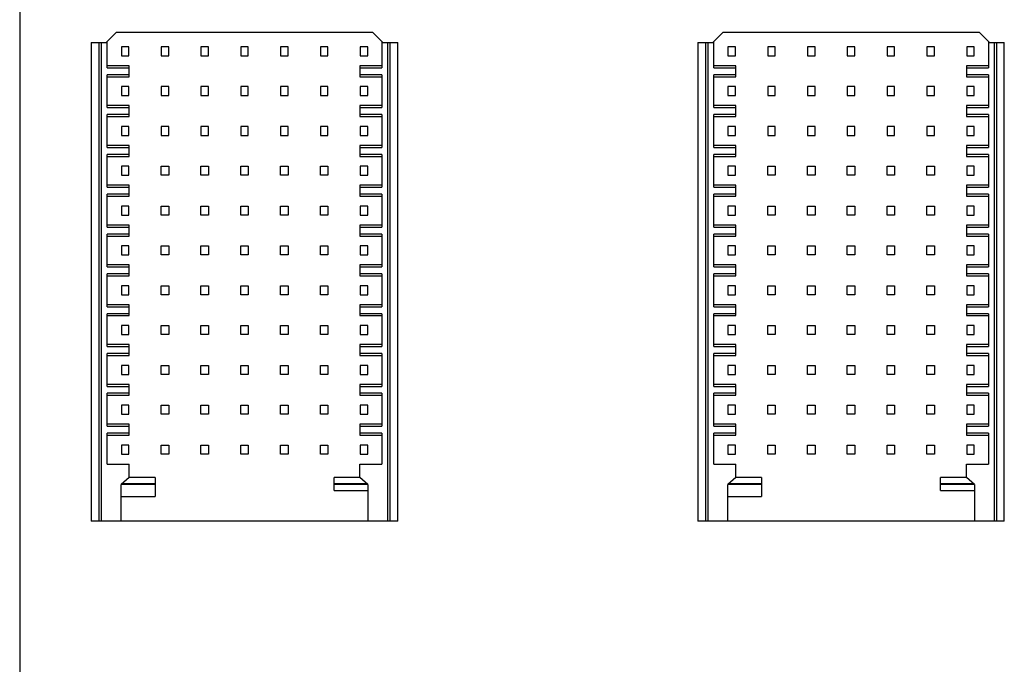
# Model space of a CAD drawing. Header units: inches. Extents: x 0 to 34, y 0 to 22.
# Tile 11 of 88: x 10.11 to 11.084, y 5.021 to 5.658. Entities that reach past the tile are written whole.
import ezdxf

# ---------------------------------------------------------------- set-up
doc = ezdxf.new("R2010")
doc.units = ezdxf.units.IN
doc.header["$LTSCALE"] = 1.87
doc.header["$MEASUREMENT"] = 0
doc.layers.get('0').update_dxf_attribs({"linetype": 'CONTINUOUS'})

msp = doc.modelspace()

# ---------------------------------------------------------------- linework, layer by layer
at = {"color": 7, "linetype": 'CONTINUOUS'}
for p, q in [((10.11028, 8.00447), (10.11028, 4.596)), ((10.20576, 5.64522), (10.19591, 5.63537)), ((10.45969, 5.64522), (10.20576, 5.64522)), ((10.46954, 5.63537), (10.45969, 5.64522)), ((10.80576, 5.64522), (10.79591, 5.63537)), ((11.05969, 5.64522), (10.80576, 5.64522)), ((11.06954, 5.63537), (11.05969, 5.64522)), ((10.18115, 5.63537), (10.18115, 5.16195)), ((10.18115, 5.63537), (10.1969, 5.63537)), ((10.18902, 5.16195), (10.18902, 5.63537)), ((10.19099, 5.63537), (10.19099, 5.16195)), ((10.1969, 5.61028), (10.1969, 5.63636)), ((10.21087, 5.63095), (10.21087, 5.62209)), ((10.21835, 5.63095), (10.21087, 5.63095)), ((10.21835, 5.62209), (10.21835, 5.63095)), ((10.25024, 5.63095), (10.25024, 5.62209)), ((10.25772, 5.63095), (10.25024, 5.63095)), ((10.25772, 5.62209), (10.25772, 5.63095)), ((10.28961, 5.63095), (10.28961, 5.62209)), ((10.29709, 5.63095), (10.28961, 5.63095)), ((10.29709, 5.62209), (10.29709, 5.63095)), ((10.32898, 5.63095), (10.32898, 5.62209)), ((10.33646, 5.63095), (10.32898, 5.63095)), ((10.33646, 5.62209), (10.33646, 5.63095)), ((10.36835, 5.63095), (10.36835, 5.62209)), ((10.37583, 5.63095), (10.36835, 5.63095)), ((10.37583, 5.62209), (10.37583, 5.63095)), ((10.40772, 5.63095), (10.40772, 5.62209)), ((10.4152, 5.63095), (10.40772, 5.63095)), ((10.4152, 5.62209), (10.4152, 5.63095)), ((10.44709, 5.63095), (10.44709, 5.62209)), ((10.45457, 5.63095), (10.44709, 5.63095)), ((10.45457, 5.62209), (10.45457, 5.63095)), ((10.46855, 5.63636), (10.46855, 5.61028)), ((10.46855, 5.63537), (10.4843, 5.63537)), ((10.47446, 5.16195), (10.47446, 5.63537)), ((10.47642, 5.63537), (10.47642, 5.16195)), ((10.4843, 5.16195), (10.4843, 5.63537)), ((10.78115, 5.63537), (10.78115, 5.16195)), ((10.78115, 5.63537), (10.7969, 5.63537)), ((10.78902, 5.16195), (10.78902, 5.63537)), ((10.79099, 5.63537), (10.79099, 5.16195)), ((10.7969, 5.61028), (10.7969, 5.63636)), ((10.81087, 5.63095), (10.81087, 5.62209)), ((10.81835, 5.63095), (10.81087, 5.63095)), ((10.81835, 5.62209), (10.81835, 5.63095)), ((10.85024, 5.63095), (10.85024, 5.62209)), ((10.85772, 5.63095), (10.85024, 5.63095)), ((10.85772, 5.62209), (10.85772, 5.63095)), ((10.88961, 5.63095), (10.88961, 5.62209)), ((10.89709, 5.63095), (10.88961, 5.63095)), ((10.89709, 5.62209), (10.89709, 5.63095)), ((10.92898, 5.63095), (10.92898, 5.62209)), ((10.93646, 5.63095), (10.92898, 5.63095)), ((10.93646, 5.62209), (10.93646, 5.63095)), ((10.96835, 5.63095), (10.96835, 5.62209)), ((10.97583, 5.63095), (10.96835, 5.63095)), ((10.97583, 5.62209), (10.97583, 5.63095)), ((11.00772, 5.63095), (11.00772, 5.62209)), ((11.0152, 5.63095), (11.00772, 5.63095)), ((11.0152, 5.62209), (11.0152, 5.63095)), ((11.04709, 5.63095), (11.04709, 5.62209)), ((11.05457, 5.63095), (11.04709, 5.63095)), ((11.05457, 5.62209), (11.05457, 5.63095)), ((11.06855, 5.63636), (11.06855, 5.61028)), ((11.06855, 5.63537), (11.0843, 5.63537)), ((11.07446, 5.16195), (11.07446, 5.63537)), ((11.07642, 5.63537), (11.07642, 5.16195)), ((11.0843, 5.16195), (11.0843, 5.63537)), ((10.21087, 5.62209), (10.21835, 5.62209)), ((10.25024, 5.62209), (10.25772, 5.62209)), ((10.28961, 5.62209), (10.29709, 5.62209)), ((10.32898, 5.62209), (10.33646, 5.62209)), ((10.36835, 5.62209), (10.37583, 5.62209)), ((10.40772, 5.62209), (10.4152, 5.62209)), ((10.44709, 5.62209), (10.45457, 5.62209)), ((10.81087, 5.62209), (10.81835, 5.62209)), ((10.85024, 5.62209), (10.85772, 5.62209)), ((10.88961, 5.62209), (10.89709, 5.62209)), ((10.92898, 5.62209), (10.93646, 5.62209)), ((10.96835, 5.62209), (10.97583, 5.62209)), ((11.00772, 5.62209), (11.0152, 5.62209)), ((11.04709, 5.62209), (11.05457, 5.62209)), ((10.21855, 5.61224), (10.1969, 5.61224)), ((10.21855, 5.60142), (10.21855, 5.61224)), ((10.4469, 5.61224), (10.4469, 5.60142)), ((10.46855, 5.61224), (10.4469, 5.61224)), ((10.81855, 5.61224), (10.7969, 5.61224)), ((10.81855, 5.60142), (10.81855, 5.61224)), ((11.0469, 5.61224), (11.0469, 5.60142)), ((11.06855, 5.61224), (11.0469, 5.61224)), ((10.1969, 5.61028), (10.21855, 5.61028)), ((10.1969, 5.57091), (10.1969, 5.60339)), ((10.21855, 5.60339), (10.1969, 5.60339)), ((10.1969, 5.60142), (10.21855, 5.60142)), ((10.4469, 5.61028), (10.46855, 5.61028)), ((10.46855, 5.60339), (10.4469, 5.60339)), ((10.4469, 5.60142), (10.46855, 5.60142)), ((10.46855, 5.60339), (10.46855, 5.57091)), ((10.7969, 5.61028), (10.81855, 5.61028)), ((10.7969, 5.57091), (10.7969, 5.60339)), ((10.81855, 5.60339), (10.7969, 5.60339)), ((10.7969, 5.60142), (10.81855, 5.60142)), ((11.0469, 5.61028), (11.06855, 5.61028)), ((11.06855, 5.60339), (11.0469, 5.60339)), ((11.0469, 5.60142), (11.06855, 5.60142)), ((11.06855, 5.60339), (11.06855, 5.57091)), ((10.21087, 5.59158), (10.21087, 5.58272)), ((10.21835, 5.59158), (10.21087, 5.59158)), ((10.21835, 5.58272), (10.21835, 5.59158)), ((10.25024, 5.59158), (10.25024, 5.58272)), ((10.25772, 5.59158), (10.25024, 5.59158)), ((10.25772, 5.58272), (10.25772, 5.59158)), ((10.28961, 5.59158), (10.28961, 5.58272)), ((10.29709, 5.59158), (10.28961, 5.59158)), ((10.29709, 5.58272), (10.29709, 5.59158)), ((10.32898, 5.59158), (10.32898, 5.58272)), ((10.33646, 5.59158), (10.32898, 5.59158)), ((10.33646, 5.58272), (10.33646, 5.59158)), ((10.36835, 5.59158), (10.36835, 5.58272)), ((10.37583, 5.59158), (10.36835, 5.59158)), ((10.37583, 5.58272), (10.37583, 5.59158)), ((10.40772, 5.59158), (10.40772, 5.58272)), ((10.4152, 5.59158), (10.40772, 5.59158)), ((10.4152, 5.58272), (10.4152, 5.59158)), ((10.44709, 5.59158), (10.44709, 5.58272)), ((10.45457, 5.59158), (10.44709, 5.59158)), ((10.45457, 5.58272), (10.45457, 5.59158)), ((10.81087, 5.59158), (10.81087, 5.58272)), ((10.81835, 5.59158), (10.81087, 5.59158)), ((10.81835, 5.58272), (10.81835, 5.59158)), ((10.85024, 5.59158), (10.85024, 5.58272)), ((10.85772, 5.59158), (10.85024, 5.59158)), ((10.85772, 5.58272), (10.85772, 5.59158)), ((10.88961, 5.59158), (10.88961, 5.58272)), ((10.89709, 5.59158), (10.88961, 5.59158)), ((10.89709, 5.58272), (10.89709, 5.59158)), ((10.92898, 5.59158), (10.92898, 5.58272)), ((10.93646, 5.59158), (10.92898, 5.59158)), ((10.93646, 5.58272), (10.93646, 5.59158)), ((10.96835, 5.59158), (10.96835, 5.58272)), ((10.97583, 5.59158), (10.96835, 5.59158)), ((10.97583, 5.58272), (10.97583, 5.59158)), ((11.00772, 5.59158), (11.00772, 5.58272)), ((11.0152, 5.59158), (11.00772, 5.59158)), ((11.0152, 5.58272), (11.0152, 5.59158)), ((11.04709, 5.59158), (11.04709, 5.58272)), ((11.05457, 5.59158), (11.04709, 5.59158)), ((11.05457, 5.58272), (11.05457, 5.59158)), ((10.21087, 5.58272), (10.21835, 5.58272)), ((10.25024, 5.58272), (10.25772, 5.58272)), ((10.28961, 5.58272), (10.29709, 5.58272)), ((10.32898, 5.58272), (10.33646, 5.58272)), ((10.36835, 5.58272), (10.37583, 5.58272)), ((10.40772, 5.58272), (10.4152, 5.58272)), ((10.44709, 5.58272), (10.45457, 5.58272)), ((10.81087, 5.58272), (10.81835, 5.58272)), ((10.85024, 5.58272), (10.85772, 5.58272)), ((10.88961, 5.58272), (10.89709, 5.58272)), ((10.92898, 5.58272), (10.93646, 5.58272)), ((10.96835, 5.58272), (10.97583, 5.58272)), ((11.00772, 5.58272), (11.0152, 5.58272)), ((11.04709, 5.58272), (11.05457, 5.58272)), ((10.21855, 5.57287), (10.1969, 5.57287)), ((10.21855, 5.56205), (10.21855, 5.57287)), ((10.4469, 5.57287), (10.4469, 5.56205)), ((10.46855, 5.57287), (10.4469, 5.57287)), ((10.81855, 5.57287), (10.7969, 5.57287)), ((10.81855, 5.56205), (10.81855, 5.57287)), ((11.0469, 5.57287), (11.0469, 5.56205)), ((11.06855, 5.57287), (11.0469, 5.57287)), ((10.1969, 5.57091), (10.21855, 5.57091)), ((10.1969, 5.53154), (10.1969, 5.56402)), ((10.21855, 5.56402), (10.1969, 5.56402)), ((10.1969, 5.56205), (10.21855, 5.56205)), ((10.4469, 5.57091), (10.46855, 5.57091)), ((10.46855, 5.56402), (10.4469, 5.56402)), ((10.4469, 5.56205), (10.46855, 5.56205)), ((10.46855, 5.56402), (10.46855, 5.53154)), ((10.7969, 5.57091), (10.81855, 5.57091)), ((10.7969, 5.53154), (10.7969, 5.56402)), ((10.81855, 5.56402), (10.7969, 5.56402)), ((10.7969, 5.56205), (10.81855, 5.56205)), ((11.0469, 5.57091), (11.06855, 5.57091)), ((11.06855, 5.56402), (11.0469, 5.56402)), ((11.0469, 5.56205), (11.06855, 5.56205)), ((11.06855, 5.56402), (11.06855, 5.53154)), ((10.21087, 5.55221), (10.21087, 5.54335)), ((10.21835, 5.55221), (10.21087, 5.55221)), ((10.21835, 5.54335), (10.21835, 5.55221)), ((10.25024, 5.55221), (10.25024, 5.54335)), ((10.25772, 5.55221), (10.25024, 5.55221)), ((10.25772, 5.54335), (10.25772, 5.55221)), ((10.28961, 5.55221), (10.28961, 5.54335)), ((10.29709, 5.55221), (10.28961, 5.55221)), ((10.29709, 5.54335), (10.29709, 5.55221)), ((10.32898, 5.55221), (10.32898, 5.54335)), ((10.33646, 5.55221), (10.32898, 5.55221)), ((10.33646, 5.54335), (10.33646, 5.55221)), ((10.36835, 5.55221), (10.36835, 5.54335)), ((10.37583, 5.55221), (10.36835, 5.55221)), ((10.37583, 5.54335), (10.37583, 5.55221)), ((10.40772, 5.55221), (10.40772, 5.54335)), ((10.4152, 5.55221), (10.40772, 5.55221)), ((10.4152, 5.54335), (10.4152, 5.55221)), ((10.44709, 5.55221), (10.44709, 5.54335)), ((10.45457, 5.55221), (10.44709, 5.55221)), ((10.45457, 5.54335), (10.45457, 5.55221)), ((10.81087, 5.55221), (10.81087, 5.54335)), ((10.81835, 5.55221), (10.81087, 5.55221)), ((10.81835, 5.54335), (10.81835, 5.55221)), ((10.85024, 5.55221), (10.85024, 5.54335)), ((10.85772, 5.55221), (10.85024, 5.55221)), ((10.85772, 5.54335), (10.85772, 5.55221)), ((10.88961, 5.55221), (10.88961, 5.54335)), ((10.89709, 5.55221), (10.88961, 5.55221)), ((10.89709, 5.54335), (10.89709, 5.55221)), ((10.92898, 5.55221), (10.92898, 5.54335)), ((10.93646, 5.55221), (10.92898, 5.55221)), ((10.93646, 5.54335), (10.93646, 5.55221)), ((10.96835, 5.55221), (10.96835, 5.54335)), ((10.97583, 5.55221), (10.96835, 5.55221)), ((10.97583, 5.54335), (10.97583, 5.55221)), ((11.00772, 5.55221), (11.00772, 5.54335)), ((11.0152, 5.55221), (11.00772, 5.55221)), ((11.0152, 5.54335), (11.0152, 5.55221)), ((11.04709, 5.55221), (11.04709, 5.54335)), ((11.05457, 5.55221), (11.04709, 5.55221)), ((11.05457, 5.54335), (11.05457, 5.55221)), ((10.21087, 5.54335), (10.21835, 5.54335)), ((10.25024, 5.54335), (10.25772, 5.54335)), ((10.28961, 5.54335), (10.29709, 5.54335)), ((10.32898, 5.54335), (10.33646, 5.54335)), ((10.36835, 5.54335), (10.37583, 5.54335)), ((10.40772, 5.54335), (10.4152, 5.54335)), ((10.44709, 5.54335), (10.45457, 5.54335)), ((10.81087, 5.54335), (10.81835, 5.54335)), ((10.85024, 5.54335), (10.85772, 5.54335)), ((10.88961, 5.54335), (10.89709, 5.54335)), ((10.92898, 5.54335), (10.93646, 5.54335)), ((10.96835, 5.54335), (10.97583, 5.54335)), ((11.00772, 5.54335), (11.0152, 5.54335)), ((11.04709, 5.54335), (11.05457, 5.54335)), ((10.21855, 5.5335), (10.1969, 5.5335)), ((10.21855, 5.52268), (10.21855, 5.5335)), ((10.4469, 5.5335), (10.4469, 5.52268)), ((10.46855, 5.5335), (10.4469, 5.5335)), ((10.81855, 5.5335), (10.7969, 5.5335)), ((10.81855, 5.52268), (10.81855, 5.5335)), ((11.0469, 5.5335), (11.0469, 5.52268)), ((11.06855, 5.5335), (11.0469, 5.5335)), ((10.1969, 5.53154), (10.21855, 5.53154)), ((10.1969, 5.49217), (10.1969, 5.52465)), ((10.21855, 5.52465), (10.1969, 5.52465)), ((10.1969, 5.52268), (10.21855, 5.52268)), ((10.4469, 5.53154), (10.46855, 5.53154)), ((10.46855, 5.52465), (10.4469, 5.52465)), ((10.4469, 5.52268), (10.46855, 5.52268)), ((10.46855, 5.52465), (10.46855, 5.49217)), ((10.7969, 5.53154), (10.81855, 5.53154)), ((10.7969, 5.49217), (10.7969, 5.52465)), ((10.81855, 5.52465), (10.7969, 5.52465)), ((10.7969, 5.52268), (10.81855, 5.52268)), ((11.0469, 5.53154), (11.06855, 5.53154)), ((11.06855, 5.52465), (11.0469, 5.52465)), ((11.0469, 5.52268), (11.06855, 5.52268)), ((11.06855, 5.52465), (11.06855, 5.49217)), ((10.21087, 5.51283), (10.21087, 5.50398)), ((10.21835, 5.51283), (10.21087, 5.51283)), ((10.21087, 5.50398), (10.21835, 5.50398)), ((10.21835, 5.50398), (10.21835, 5.51283)), ((10.25024, 5.50398), (10.25024, 5.51283)), ((10.25024, 5.51283), (10.25772, 5.51283)), ((10.25772, 5.50398), (10.25024, 5.50398)), ((10.25772, 5.51283), (10.25772, 5.50398)), ((10.28961, 5.50398), (10.28961, 5.51283)), ((10.28961, 5.51283), (10.29709, 5.51283)), ((10.29709, 5.50398), (10.28961, 5.50398)), ((10.29709, 5.51283), (10.29709, 5.50398)), ((10.32898, 5.50398), (10.32898, 5.51283)), ((10.32898, 5.51283), (10.33646, 5.51283)), ((10.33646, 5.50398), (10.32898, 5.50398)), ((10.33646, 5.51283), (10.33646, 5.50398)), ((10.36835, 5.50398), (10.36835, 5.51283)), ((10.36835, 5.51283), (10.37583, 5.51283)), ((10.37583, 5.50398), (10.36835, 5.50398)), ((10.37583, 5.51283), (10.37583, 5.50398)), ((10.40772, 5.50398), (10.40772, 5.51283)), ((10.40772, 5.51283), (10.4152, 5.51283)), ((10.4152, 5.50398), (10.40772, 5.50398)), ((10.4152, 5.51283), (10.4152, 5.50398)), ((10.44709, 5.51283), (10.44709, 5.50398)), ((10.45457, 5.51283), (10.44709, 5.51283)), ((10.44709, 5.50398), (10.45457, 5.50398)), ((10.45457, 5.50398), (10.45457, 5.51283)), ((10.81087, 5.51283), (10.81087, 5.50398)), ((10.81835, 5.51283), (10.81087, 5.51283)), ((10.81087, 5.50398), (10.81835, 5.50398)), ((10.81835, 5.50398), (10.81835, 5.51283)), ((10.85024, 5.50398), (10.85024, 5.51283)), ((10.85024, 5.51283), (10.85772, 5.51283)), ((10.85772, 5.50398), (10.85024, 5.50398)), ((10.85772, 5.51283), (10.85772, 5.50398)), ((10.88961, 5.50398), (10.88961, 5.51283)), ((10.88961, 5.51283), (10.89709, 5.51283)), ((10.89709, 5.50398), (10.88961, 5.50398)), ((10.89709, 5.51283), (10.89709, 5.50398)), ((10.92898, 5.50398), (10.92898, 5.51283)), ((10.92898, 5.51283), (10.93646, 5.51283)), ((10.93646, 5.50398), (10.92898, 5.50398)), ((10.93646, 5.51283), (10.93646, 5.50398)), ((10.96835, 5.50398), (10.96835, 5.51283)), ((10.96835, 5.51283), (10.97583, 5.51283)), ((10.97583, 5.50398), (10.96835, 5.50398)), ((10.97583, 5.51283), (10.97583, 5.50398)), ((11.00772, 5.50398), (11.00772, 5.51283)), ((11.00772, 5.51283), (11.0152, 5.51283)), ((11.0152, 5.50398), (11.00772, 5.50398)), ((11.0152, 5.51283), (11.0152, 5.50398)), ((11.04709, 5.51283), (11.04709, 5.50398)), ((11.05457, 5.51283), (11.04709, 5.51283)), ((11.04709, 5.50398), (11.05457, 5.50398)), ((11.05457, 5.50398), (11.05457, 5.51283)), ((10.21855, 5.49413), (10.1969, 5.49413)), ((10.21855, 5.48331), (10.21855, 5.49413)), ((10.4469, 5.49413), (10.4469, 5.48331)), ((10.46855, 5.49413), (10.4469, 5.49413)), ((10.81855, 5.49413), (10.7969, 5.49413)), ((10.81855, 5.48331), (10.81855, 5.49413)), ((11.0469, 5.49413), (11.0469, 5.48331)), ((11.06855, 5.49413), (11.0469, 5.49413)), ((10.1969, 5.49217), (10.21855, 5.49217)), ((10.1969, 5.4528), (10.1969, 5.48528)), ((10.21855, 5.48528), (10.1969, 5.48528)), ((10.4469, 5.49217), (10.46855, 5.49217)), ((10.46855, 5.48528), (10.4469, 5.48528)), ((10.46855, 5.48528), (10.46855, 5.4528)), ((10.7969, 5.49217), (10.81855, 5.49217)), ((10.7969, 5.4528), (10.7969, 5.48528)), ((10.81855, 5.48528), (10.7969, 5.48528)), ((11.0469, 5.49217), (11.06855, 5.49217)), ((11.06855, 5.48528), (11.0469, 5.48528)), ((11.06855, 5.48528), (11.06855, 5.4528)), ((10.1969, 5.48331), (10.21855, 5.48331)), ((10.4469, 5.48331), (10.46855, 5.48331)), ((10.7969, 5.48331), (10.81855, 5.48331)), ((11.0469, 5.48331), (11.06855, 5.48331)), ((10.21087, 5.47346), (10.21087, 5.46461)), ((10.21835, 5.47346), (10.21087, 5.47346)), ((10.21087, 5.46461), (10.21835, 5.46461)), ((10.21835, 5.46461), (10.21835, 5.47346)), ((10.25024, 5.46461), (10.25024, 5.47346)), ((10.25024, 5.47346), (10.25772, 5.47346)), ((10.25772, 5.46461), (10.25024, 5.46461)), ((10.25772, 5.47346), (10.25772, 5.46461)), ((10.28961, 5.46461), (10.28961, 5.47346)), ((10.28961, 5.47346), (10.29709, 5.47346)), ((10.29709, 5.46461), (10.28961, 5.46461)), ((10.29709, 5.47346), (10.29709, 5.46461)), ((10.32898, 5.46461), (10.32898, 5.47346)), ((10.32898, 5.47346), (10.33646, 5.47346)), ((10.33646, 5.46461), (10.32898, 5.46461)), ((10.33646, 5.47346), (10.33646, 5.46461)), ((10.36835, 5.46461), (10.36835, 5.47346)), ((10.36835, 5.47346), (10.37583, 5.47346)), ((10.37583, 5.46461), (10.36835, 5.46461)), ((10.37583, 5.47346), (10.37583, 5.46461)), ((10.40772, 5.46461), (10.40772, 5.47346)), ((10.40772, 5.47346), (10.4152, 5.47346)), ((10.4152, 5.46461), (10.40772, 5.46461)), ((10.4152, 5.47346), (10.4152, 5.46461)), ((10.44709, 5.47346), (10.44709, 5.46461)), ((10.45457, 5.47346), (10.44709, 5.47346)), ((10.44709, 5.46461), (10.45457, 5.46461)), ((10.45457, 5.46461), (10.45457, 5.47346)), ((10.81087, 5.47346), (10.81087, 5.46461)), ((10.81835, 5.47346), (10.81087, 5.47346)), ((10.81087, 5.46461), (10.81835, 5.46461)), ((10.81835, 5.46461), (10.81835, 5.47346)), ((10.85024, 5.46461), (10.85024, 5.47346)), ((10.85024, 5.47346), (10.85772, 5.47346)), ((10.85772, 5.46461), (10.85024, 5.46461)), ((10.85772, 5.47346), (10.85772, 5.46461)), ((10.88961, 5.46461), (10.88961, 5.47346)), ((10.88961, 5.47346), (10.89709, 5.47346)), ((10.89709, 5.46461), (10.88961, 5.46461)), ((10.89709, 5.47346), (10.89709, 5.46461)), ((10.92898, 5.46461), (10.92898, 5.47346)), ((10.92898, 5.47346), (10.93646, 5.47346)), ((10.93646, 5.46461), (10.92898, 5.46461)), ((10.93646, 5.47346), (10.93646, 5.46461)), ((10.96835, 5.46461), (10.96835, 5.47346)), ((10.96835, 5.47346), (10.97583, 5.47346)), ((10.97583, 5.46461), (10.96835, 5.46461)), ((10.97583, 5.47346), (10.97583, 5.46461)), ((11.00772, 5.46461), (11.00772, 5.47346)), ((11.00772, 5.47346), (11.0152, 5.47346)), ((11.0152, 5.46461), (11.00772, 5.46461)), ((11.0152, 5.47346), (11.0152, 5.46461)), ((11.04709, 5.47346), (11.04709, 5.46461)), ((11.05457, 5.47346), (11.04709, 5.47346)), ((11.04709, 5.46461), (11.05457, 5.46461)), ((11.05457, 5.46461), (11.05457, 5.47346)), ((10.21855, 5.45476), (10.1969, 5.45476)), ((10.21855, 5.44394), (10.21855, 5.45476)), ((10.4469, 5.45476), (10.4469, 5.44394)), ((10.46855, 5.45476), (10.4469, 5.45476)), ((10.81855, 5.45476), (10.7969, 5.45476)), ((10.81855, 5.44394), (10.81855, 5.45476)), ((11.0469, 5.45476), (11.0469, 5.44394)), ((11.06855, 5.45476), (11.0469, 5.45476)), ((10.1969, 5.4528), (10.21855, 5.4528)), ((10.1969, 5.41343), (10.1969, 5.44591)), ((10.21855, 5.44591), (10.1969, 5.44591)), ((10.4469, 5.4528), (10.46855, 5.4528)), ((10.46855, 5.44591), (10.4469, 5.44591)), ((10.46855, 5.44591), (10.46855, 5.41343)), ((10.7969, 5.4528), (10.81855, 5.4528)), ((10.7969, 5.41343), (10.7969, 5.44591)), ((10.81855, 5.44591), (10.7969, 5.44591)), ((11.0469, 5.4528), (11.06855, 5.4528)), ((11.06855, 5.44591), (11.0469, 5.44591)), ((11.06855, 5.44591), (11.06855, 5.41343)), ((10.1969, 5.44394), (10.21855, 5.44394)), ((10.4469, 5.44394), (10.46855, 5.44394)), ((10.7969, 5.44394), (10.81855, 5.44394)), ((11.0469, 5.44394), (11.06855, 5.44394)), ((10.21087, 5.43409), (10.21087, 5.42524)), ((10.21835, 5.43409), (10.21087, 5.43409)), ((10.21835, 5.42524), (10.21835, 5.43409)), ((10.25024, 5.42524), (10.25024, 5.43409)), ((10.25024, 5.43409), (10.25772, 5.43409)), ((10.25772, 5.43409), (10.25772, 5.42524)), ((10.28961, 5.42524), (10.28961, 5.43409)), ((10.28961, 5.43409), (10.29709, 5.43409)), ((10.29709, 5.43409), (10.29709, 5.42524)), ((10.32898, 5.42524), (10.32898, 5.43409)), ((10.32898, 5.43409), (10.33646, 5.43409)), ((10.33646, 5.43409), (10.33646, 5.42524)), ((10.36835, 5.42524), (10.36835, 5.43409)), ((10.36835, 5.43409), (10.37583, 5.43409)), ((10.37583, 5.43409), (10.37583, 5.42524)), ((10.40772, 5.42524), (10.40772, 5.43409)), ((10.40772, 5.43409), (10.4152, 5.43409)), ((10.4152, 5.43409), (10.4152, 5.42524)), ((10.44709, 5.43409), (10.44709, 5.42524)), ((10.45457, 5.43409), (10.44709, 5.43409)), ((10.45457, 5.42524), (10.45457, 5.43409)), ((10.81087, 5.43409), (10.81087, 5.42524)), ((10.81835, 5.43409), (10.81087, 5.43409)), ((10.81835, 5.42524), (10.81835, 5.43409)), ((10.85024, 5.42524), (10.85024, 5.43409)), ((10.85024, 5.43409), (10.85772, 5.43409)), ((10.85772, 5.43409), (10.85772, 5.42524)), ((10.88961, 5.42524), (10.88961, 5.43409)), ((10.88961, 5.43409), (10.89709, 5.43409)), ((10.89709, 5.43409), (10.89709, 5.42524)), ((10.92898, 5.42524), (10.92898, 5.43409)), ((10.92898, 5.43409), (10.93646, 5.43409)), ((10.93646, 5.43409), (10.93646, 5.42524)), ((10.96835, 5.42524), (10.96835, 5.43409)), ((10.96835, 5.43409), (10.97583, 5.43409)), ((10.97583, 5.43409), (10.97583, 5.42524)), ((11.00772, 5.42524), (11.00772, 5.43409)), ((11.00772, 5.43409), (11.0152, 5.43409)), ((11.0152, 5.43409), (11.0152, 5.42524)), ((11.04709, 5.43409), (11.04709, 5.42524)), ((11.05457, 5.43409), (11.04709, 5.43409)), ((11.05457, 5.42524), (11.05457, 5.43409)), ((10.21087, 5.42524), (10.21835, 5.42524)), ((10.25772, 5.42524), (10.25024, 5.42524)), ((10.29709, 5.42524), (10.28961, 5.42524)), ((10.33646, 5.42524), (10.32898, 5.42524)), ((10.37583, 5.42524), (10.36835, 5.42524)), ((10.4152, 5.42524), (10.40772, 5.42524)), ((10.44709, 5.42524), (10.45457, 5.42524)), ((10.81087, 5.42524), (10.81835, 5.42524)), ((10.85772, 5.42524), (10.85024, 5.42524)), ((10.89709, 5.42524), (10.88961, 5.42524)), ((10.93646, 5.42524), (10.92898, 5.42524)), ((10.97583, 5.42524), (10.96835, 5.42524)), ((11.0152, 5.42524), (11.00772, 5.42524)), ((11.04709, 5.42524), (11.05457, 5.42524)), ((10.21855, 5.41539), (10.1969, 5.41539)), ((10.1969, 5.41343), (10.21855, 5.41343)), ((10.1969, 5.37406), (10.1969, 5.40654)), ((10.21855, 5.40654), (10.1969, 5.40654)), ((10.21855, 5.40457), (10.21855, 5.41539)), ((10.4469, 5.41539), (10.4469, 5.40457)), ((10.46855, 5.41539), (10.4469, 5.41539)), ((10.4469, 5.41343), (10.46855, 5.41343)), ((10.46855, 5.40654), (10.4469, 5.40654)), ((10.46855, 5.40654), (10.46855, 5.37406)), ((10.81855, 5.41539), (10.7969, 5.41539)), ((10.7969, 5.41343), (10.81855, 5.41343)), ((10.7969, 5.37406), (10.7969, 5.40654)), ((10.81855, 5.40654), (10.7969, 5.40654)), ((10.81855, 5.40457), (10.81855, 5.41539)), ((11.0469, 5.41539), (11.0469, 5.40457)), ((11.06855, 5.41539), (11.0469, 5.41539)), ((11.0469, 5.41343), (11.06855, 5.41343)), ((11.06855, 5.40654), (11.0469, 5.40654)), ((11.06855, 5.40654), (11.06855, 5.37406)), ((10.1969, 5.40457), (10.21855, 5.40457)), ((10.4469, 5.40457), (10.46855, 5.40457)), ((10.7969, 5.40457), (10.81855, 5.40457)), ((11.0469, 5.40457), (11.06855, 5.40457)), ((10.21087, 5.39472), (10.21087, 5.38587)), ((10.21835, 5.39472), (10.21087, 5.39472)), ((10.21835, 5.38587), (10.21835, 5.39472)), ((10.25024, 5.38587), (10.25024, 5.39472)), ((10.25024, 5.39472), (10.25772, 5.39472)), ((10.25772, 5.39472), (10.25772, 5.38587)), ((10.28961, 5.38587), (10.28961, 5.39472)), ((10.28961, 5.39472), (10.29709, 5.39472)), ((10.29709, 5.39472), (10.29709, 5.38587)), ((10.32898, 5.38587), (10.32898, 5.39472)), ((10.32898, 5.39472), (10.33646, 5.39472)), ((10.33646, 5.39472), (10.33646, 5.38587)), ((10.36835, 5.38587), (10.36835, 5.39472)), ((10.36835, 5.39472), (10.37583, 5.39472)), ((10.37583, 5.39472), (10.37583, 5.38587)), ((10.40772, 5.38587), (10.40772, 5.39472)), ((10.40772, 5.39472), (10.4152, 5.39472)), ((10.4152, 5.39472), (10.4152, 5.38587)), ((10.44709, 5.39472), (10.44709, 5.38587)), ((10.45457, 5.39472), (10.44709, 5.39472)), ((10.45457, 5.38587), (10.45457, 5.39472)), ((10.81087, 5.39472), (10.81087, 5.38587)), ((10.81835, 5.39472), (10.81087, 5.39472)), ((10.81835, 5.38587), (10.81835, 5.39472)), ((10.85024, 5.38587), (10.85024, 5.39472)), ((10.85024, 5.39472), (10.85772, 5.39472)), ((10.85772, 5.39472), (10.85772, 5.38587)), ((10.88961, 5.38587), (10.88961, 5.39472)), ((10.88961, 5.39472), (10.89709, 5.39472)), ((10.89709, 5.39472), (10.89709, 5.38587)), ((10.92898, 5.38587), (10.92898, 5.39472)), ((10.92898, 5.39472), (10.93646, 5.39472)), ((10.93646, 5.39472), (10.93646, 5.38587)), ((10.96835, 5.38587), (10.96835, 5.39472)), ((10.96835, 5.39472), (10.97583, 5.39472)), ((10.97583, 5.39472), (10.97583, 5.38587)), ((11.00772, 5.38587), (11.00772, 5.39472)), ((11.00772, 5.39472), (11.0152, 5.39472)), ((11.0152, 5.39472), (11.0152, 5.38587)), ((11.04709, 5.39472), (11.04709, 5.38587)), ((11.05457, 5.39472), (11.04709, 5.39472)), ((11.05457, 5.38587), (11.05457, 5.39472)), ((10.21087, 5.38587), (10.21835, 5.38587)), ((10.25772, 5.38587), (10.25024, 5.38587)), ((10.29709, 5.38587), (10.28961, 5.38587)), ((10.33646, 5.38587), (10.32898, 5.38587)), ((10.37583, 5.38587), (10.36835, 5.38587)), ((10.4152, 5.38587), (10.40772, 5.38587)), ((10.44709, 5.38587), (10.45457, 5.38587)), ((10.81087, 5.38587), (10.81835, 5.38587)), ((10.85772, 5.38587), (10.85024, 5.38587)), ((10.89709, 5.38587), (10.88961, 5.38587)), ((10.93646, 5.38587), (10.92898, 5.38587)), ((10.97583, 5.38587), (10.96835, 5.38587)), ((11.0152, 5.38587), (11.00772, 5.38587)), ((11.04709, 5.38587), (11.05457, 5.38587)), ((10.21855, 5.37602), (10.1969, 5.37602)), ((10.1969, 5.37406), (10.21855, 5.37406)), ((10.1969, 5.33469), (10.1969, 5.36717)), ((10.21855, 5.36717), (10.1969, 5.36717)), ((10.21855, 5.3652), (10.21855, 5.37602)), ((10.4469, 5.37602), (10.4469, 5.3652)), ((10.46855, 5.37602), (10.4469, 5.37602)), ((10.4469, 5.37406), (10.46855, 5.37406)), ((10.46855, 5.36717), (10.4469, 5.36717)), ((10.46855, 5.36717), (10.46855, 5.33469)), ((10.81855, 5.37602), (10.7969, 5.37602)), ((10.7969, 5.37406), (10.81855, 5.37406)), ((10.7969, 5.33469), (10.7969, 5.36717)), ((10.81855, 5.36717), (10.7969, 5.36717)), ((10.81855, 5.3652), (10.81855, 5.37602)), ((11.0469, 5.37602), (11.0469, 5.3652)), ((11.06855, 5.37602), (11.0469, 5.37602)), ((11.0469, 5.37406), (11.06855, 5.37406)), ((11.06855, 5.36717), (11.0469, 5.36717)), ((11.06855, 5.36717), (11.06855, 5.33469)), ((10.1969, 5.3652), (10.21855, 5.3652)), ((10.4469, 5.3652), (10.46855, 5.3652)), ((10.7969, 5.3652), (10.81855, 5.3652)), ((11.0469, 5.3652), (11.06855, 5.3652)), ((10.21087, 5.35535), (10.21087, 5.3465)), ((10.21835, 5.35535), (10.21087, 5.35535)), ((10.21835, 5.3465), (10.21835, 5.35535)), ((10.25024, 5.3465), (10.25024, 5.35535)), ((10.25024, 5.35535), (10.25772, 5.35535)), ((10.25772, 5.35535), (10.25772, 5.3465)), ((10.28961, 5.3465), (10.28961, 5.35535)), ((10.28961, 5.35535), (10.29709, 5.35535)), ((10.29709, 5.35535), (10.29709, 5.3465)), ((10.32898, 5.3465), (10.32898, 5.35535)), ((10.32898, 5.35535), (10.33646, 5.35535)), ((10.33646, 5.35535), (10.33646, 5.3465)), ((10.36835, 5.3465), (10.36835, 5.35535)), ((10.36835, 5.35535), (10.37583, 5.35535)), ((10.37583, 5.35535), (10.37583, 5.3465)), ((10.40772, 5.3465), (10.40772, 5.35535)), ((10.40772, 5.35535), (10.4152, 5.35535)), ((10.4152, 5.35535), (10.4152, 5.3465)), ((10.44709, 5.35535), (10.44709, 5.3465)), ((10.45457, 5.35535), (10.44709, 5.35535)), ((10.45457, 5.3465), (10.45457, 5.35535)), ((10.81087, 5.35535), (10.81087, 5.3465)), ((10.81835, 5.35535), (10.81087, 5.35535)), ((10.81835, 5.3465), (10.81835, 5.35535)), ((10.85024, 5.3465), (10.85024, 5.35535)), ((10.85024, 5.35535), (10.85772, 5.35535)), ((10.85772, 5.35535), (10.85772, 5.3465)), ((10.88961, 5.3465), (10.88961, 5.35535)), ((10.88961, 5.35535), (10.89709, 5.35535)), ((10.89709, 5.35535), (10.89709, 5.3465)), ((10.92898, 5.3465), (10.92898, 5.35535)), ((10.92898, 5.35535), (10.93646, 5.35535)), ((10.93646, 5.35535), (10.93646, 5.3465)), ((10.96835, 5.3465), (10.96835, 5.35535)), ((10.96835, 5.35535), (10.97583, 5.35535)), ((10.97583, 5.35535), (10.97583, 5.3465)), ((11.00772, 5.3465), (11.00772, 5.35535)), ((11.00772, 5.35535), (11.0152, 5.35535)), ((11.0152, 5.35535), (11.0152, 5.3465)), ((11.04709, 5.35535), (11.04709, 5.3465)), ((11.05457, 5.35535), (11.04709, 5.35535)), ((11.05457, 5.3465), (11.05457, 5.35535)), ((10.21087, 5.3465), (10.21835, 5.3465)), ((10.25772, 5.3465), (10.25024, 5.3465)), ((10.29709, 5.3465), (10.28961, 5.3465)), ((10.33646, 5.3465), (10.32898, 5.3465)), ((10.37583, 5.3465), (10.36835, 5.3465)), ((10.4152, 5.3465), (10.40772, 5.3465)), ((10.44709, 5.3465), (10.45457, 5.3465)), ((10.81087, 5.3465), (10.81835, 5.3465)), ((10.85772, 5.3465), (10.85024, 5.3465)), ((10.89709, 5.3465), (10.88961, 5.3465)), ((10.93646, 5.3465), (10.92898, 5.3465)), ((10.97583, 5.3465), (10.96835, 5.3465)), ((11.0152, 5.3465), (11.00772, 5.3465)), ((11.04709, 5.3465), (11.05457, 5.3465)), ((10.21855, 5.33665), (10.1969, 5.33665)), ((10.1969, 5.33469), (10.21855, 5.33469)), ((10.21855, 5.32583), (10.21855, 5.33665)), ((10.4469, 5.33665), (10.4469, 5.32583)), ((10.46855, 5.33665), (10.4469, 5.33665)), ((10.4469, 5.33469), (10.46855, 5.33469)), ((10.81855, 5.33665), (10.7969, 5.33665)), ((10.7969, 5.33469), (10.81855, 5.33469)), ((10.81855, 5.32583), (10.81855, 5.33665)), ((11.0469, 5.33665), (11.0469, 5.32583)), ((11.06855, 5.33665), (11.0469, 5.33665)), ((11.0469, 5.33469), (11.06855, 5.33469)), ((10.1969, 5.29532), (10.1969, 5.3278)), ((10.21855, 5.3278), (10.1969, 5.3278)), ((10.1969, 5.32583), (10.21855, 5.32583)), ((10.46855, 5.3278), (10.4469, 5.3278)), ((10.4469, 5.32583), (10.46855, 5.32583)), ((10.46855, 5.3278), (10.46855, 5.29532)), ((10.7969, 5.29532), (10.7969, 5.3278)), ((10.81855, 5.3278), (10.7969, 5.3278)), ((10.7969, 5.32583), (10.81855, 5.32583)), ((11.06855, 5.3278), (11.0469, 5.3278)), ((11.0469, 5.32583), (11.06855, 5.32583)), ((11.06855, 5.3278), (11.06855, 5.29532)), ((10.21087, 5.31598), (10.21087, 5.30713)), ((10.21835, 5.31598), (10.21087, 5.31598)), ((10.21835, 5.30713), (10.21835, 5.31598)), ((10.25024, 5.30713), (10.25024, 5.31598)), ((10.25024, 5.31598), (10.25772, 5.31598)), ((10.25772, 5.31598), (10.25772, 5.30713)), ((10.28961, 5.30713), (10.28961, 5.31598)), ((10.28961, 5.31598), (10.29709, 5.31598)), ((10.29709, 5.31598), (10.29709, 5.30713)), ((10.32898, 5.30713), (10.32898, 5.31598)), ((10.32898, 5.31598), (10.33646, 5.31598)), ((10.33646, 5.31598), (10.33646, 5.30713)), ((10.36835, 5.30713), (10.36835, 5.31598)), ((10.36835, 5.31598), (10.37583, 5.31598)), ((10.37583, 5.31598), (10.37583, 5.30713)), ((10.40772, 5.30713), (10.40772, 5.31598)), ((10.40772, 5.31598), (10.4152, 5.31598)), ((10.4152, 5.31598), (10.4152, 5.30713)), ((10.44709, 5.31598), (10.44709, 5.30713)), ((10.45457, 5.31598), (10.44709, 5.31598)), ((10.45457, 5.30713), (10.45457, 5.31598)), ((10.81087, 5.31598), (10.81087, 5.30713)), ((10.81835, 5.31598), (10.81087, 5.31598)), ((10.81835, 5.30713), (10.81835, 5.31598)), ((10.85024, 5.30713), (10.85024, 5.31598)), ((10.85024, 5.31598), (10.85772, 5.31598)), ((10.85772, 5.31598), (10.85772, 5.30713)), ((10.88961, 5.30713), (10.88961, 5.31598)), ((10.88961, 5.31598), (10.89709, 5.31598)), ((10.89709, 5.31598), (10.89709, 5.30713)), ((10.92898, 5.30713), (10.92898, 5.31598)), ((10.92898, 5.31598), (10.93646, 5.31598)), ((10.93646, 5.31598), (10.93646, 5.30713)), ((10.96835, 5.30713), (10.96835, 5.31598)), ((10.96835, 5.31598), (10.97583, 5.31598)), ((10.97583, 5.31598), (10.97583, 5.30713)), ((11.00772, 5.30713), (11.00772, 5.31598)), ((11.00772, 5.31598), (11.0152, 5.31598)), ((11.0152, 5.31598), (11.0152, 5.30713)), ((11.04709, 5.31598), (11.04709, 5.30713)), ((11.05457, 5.31598), (11.04709, 5.31598)), ((11.05457, 5.30713), (11.05457, 5.31598)), ((10.21087, 5.30713), (10.21835, 5.30713)), ((10.25772, 5.30713), (10.25024, 5.30713)), ((10.29709, 5.30713), (10.28961, 5.30713)), ((10.33646, 5.30713), (10.32898, 5.30713)), ((10.37583, 5.30713), (10.36835, 5.30713)), ((10.4152, 5.30713), (10.40772, 5.30713)), ((10.44709, 5.30713), (10.45457, 5.30713)), ((10.81087, 5.30713), (10.81835, 5.30713)), ((10.85772, 5.30713), (10.85024, 5.30713)), ((10.89709, 5.30713), (10.88961, 5.30713)), ((10.93646, 5.30713), (10.92898, 5.30713)), ((10.97583, 5.30713), (10.96835, 5.30713)), ((11.0152, 5.30713), (11.00772, 5.30713)), ((11.04709, 5.30713), (11.05457, 5.30713)), ((10.21855, 5.29728), (10.1969, 5.29728)), ((10.1969, 5.29532), (10.21855, 5.29532)), ((10.21855, 5.28646), (10.21855, 5.29728)), ((10.4469, 5.29728), (10.4469, 5.28646)), ((10.46855, 5.29728), (10.4469, 5.29728)), ((10.4469, 5.29532), (10.46855, 5.29532)), ((10.81855, 5.29728), (10.7969, 5.29728)), ((10.7969, 5.29532), (10.81855, 5.29532)), ((10.81855, 5.28646), (10.81855, 5.29728)), ((11.0469, 5.29728), (11.0469, 5.28646)), ((11.06855, 5.29728), (11.0469, 5.29728)), ((11.0469, 5.29532), (11.06855, 5.29532)), ((10.1969, 5.25595), (10.1969, 5.28843)), ((10.21855, 5.28843), (10.1969, 5.28843)), ((10.1969, 5.28646), (10.21855, 5.28646)), ((10.46855, 5.28843), (10.4469, 5.28843)), ((10.4469, 5.28646), (10.46855, 5.28646)), ((10.46855, 5.28843), (10.46855, 5.25595)), ((10.7969, 5.25595), (10.7969, 5.28843)), ((10.81855, 5.28843), (10.7969, 5.28843)), ((10.7969, 5.28646), (10.81855, 5.28646)), ((11.06855, 5.28843), (11.0469, 5.28843)), ((11.0469, 5.28646), (11.06855, 5.28646)), ((11.06855, 5.28843), (11.06855, 5.25595)), ((10.21087, 5.27661), (10.21087, 5.26776)), ((10.21835, 5.27661), (10.21087, 5.27661)), ((10.21835, 5.26776), (10.21835, 5.27661)), ((10.25024, 5.26776), (10.25024, 5.27661)), ((10.25024, 5.27661), (10.25772, 5.27661)), ((10.25772, 5.27661), (10.25772, 5.26776)), ((10.28961, 5.26776), (10.28961, 5.27661)), ((10.28961, 5.27661), (10.29709, 5.27661)), ((10.29709, 5.27661), (10.29709, 5.26776)), ((10.32898, 5.26776), (10.32898, 5.27661)), ((10.32898, 5.27661), (10.33646, 5.27661)), ((10.33646, 5.27661), (10.33646, 5.26776)), ((10.36835, 5.26776), (10.36835, 5.27661)), ((10.36835, 5.27661), (10.37583, 5.27661)), ((10.37583, 5.27661), (10.37583, 5.26776)), ((10.40772, 5.26776), (10.40772, 5.27661)), ((10.40772, 5.27661), (10.4152, 5.27661)), ((10.4152, 5.27661), (10.4152, 5.26776)), ((10.44709, 5.27661), (10.44709, 5.26776)), ((10.45457, 5.27661), (10.44709, 5.27661)), ((10.45457, 5.26776), (10.45457, 5.27661)), ((10.81087, 5.27661), (10.81087, 5.26776)), ((10.81835, 5.27661), (10.81087, 5.27661)), ((10.81835, 5.26776), (10.81835, 5.27661)), ((10.85024, 5.26776), (10.85024, 5.27661)), ((10.85024, 5.27661), (10.85772, 5.27661)), ((10.85772, 5.27661), (10.85772, 5.26776)), ((10.88961, 5.26776), (10.88961, 5.27661)), ((10.88961, 5.27661), (10.89709, 5.27661)), ((10.89709, 5.27661), (10.89709, 5.26776)), ((10.92898, 5.26776), (10.92898, 5.27661)), ((10.92898, 5.27661), (10.93646, 5.27661)), ((10.93646, 5.27661), (10.93646, 5.26776)), ((10.96835, 5.26776), (10.96835, 5.27661)), ((10.96835, 5.27661), (10.97583, 5.27661)), ((10.97583, 5.27661), (10.97583, 5.26776)), ((11.00772, 5.26776), (11.00772, 5.27661)), ((11.00772, 5.27661), (11.0152, 5.27661)), ((11.0152, 5.27661), (11.0152, 5.26776)), ((11.04709, 5.27661), (11.04709, 5.26776)), ((11.05457, 5.27661), (11.04709, 5.27661)), ((11.05457, 5.26776), (11.05457, 5.27661)), ((10.21087, 5.26776), (10.21835, 5.26776)), ((10.25772, 5.26776), (10.25024, 5.26776)), ((10.29709, 5.26776), (10.28961, 5.26776)), ((10.33646, 5.26776), (10.32898, 5.26776)), ((10.37583, 5.26776), (10.36835, 5.26776)), ((10.4152, 5.26776), (10.40772, 5.26776)), ((10.44709, 5.26776), (10.45457, 5.26776)), ((10.81087, 5.26776), (10.81835, 5.26776)), ((10.85772, 5.26776), (10.85024, 5.26776)), ((10.89709, 5.26776), (10.88961, 5.26776)), ((10.93646, 5.26776), (10.92898, 5.26776)), ((10.97583, 5.26776), (10.96835, 5.26776)), ((11.0152, 5.26776), (11.00772, 5.26776)), ((11.04709, 5.26776), (11.05457, 5.26776)), ((10.21855, 5.25791), (10.1969, 5.25791)), ((10.1969, 5.25595), (10.21855, 5.25595)), ((10.21855, 5.24709), (10.21855, 5.25791)), ((10.4469, 5.25791), (10.4469, 5.24709)), ((10.46855, 5.25791), (10.4469, 5.25791)), ((10.4469, 5.25595), (10.46855, 5.25595)), ((10.81855, 5.25791), (10.7969, 5.25791)), ((10.7969, 5.25595), (10.81855, 5.25595)), ((10.81855, 5.24709), (10.81855, 5.25791)), ((11.0469, 5.25791), (11.0469, 5.24709)), ((11.06855, 5.25791), (11.0469, 5.25791)), ((11.0469, 5.25595), (11.06855, 5.25595)), ((10.1969, 5.21854), (10.1969, 5.24906)), ((10.21855, 5.24906), (10.1969, 5.24906)), ((10.1969, 5.24709), (10.21855, 5.24709)), ((10.46855, 5.24906), (10.4469, 5.24906)), ((10.4469, 5.24709), (10.46855, 5.24709)), ((10.46855, 5.24906), (10.46855, 5.21854)), ((10.7969, 5.21854), (10.7969, 5.24906)), ((10.81855, 5.24906), (10.7969, 5.24906)), ((10.7969, 5.24709), (10.81855, 5.24709)), ((11.06855, 5.24906), (11.0469, 5.24906)), ((11.0469, 5.24709), (11.06855, 5.24709)), ((11.06855, 5.24906), (11.06855, 5.21854)), ((10.21087, 5.23724), (10.21087, 5.22839)), ((10.21835, 5.23724), (10.21087, 5.23724)), ((10.21835, 5.22839), (10.21835, 5.23724)), ((10.25024, 5.22839), (10.25024, 5.23724)), ((10.25024, 5.23724), (10.25772, 5.23724)), ((10.25772, 5.23724), (10.25772, 5.22839)), ((10.28961, 5.22839), (10.28961, 5.23724)), ((10.28961, 5.23724), (10.29709, 5.23724)), ((10.29709, 5.23724), (10.29709, 5.22839)), ((10.32898, 5.22839), (10.32898, 5.23724)), ((10.32898, 5.23724), (10.33646, 5.23724)), ((10.33646, 5.23724), (10.33646, 5.22839)), ((10.36835, 5.22839), (10.36835, 5.23724)), ((10.36835, 5.23724), (10.37583, 5.23724)), ((10.37583, 5.23724), (10.37583, 5.22839)), ((10.40772, 5.22839), (10.40772, 5.23724)), ((10.40772, 5.23724), (10.4152, 5.23724)), ((10.4152, 5.23724), (10.4152, 5.22839)), ((10.44709, 5.23724), (10.44709, 5.22839)), ((10.45457, 5.23724), (10.44709, 5.23724)), ((10.45457, 5.22839), (10.45457, 5.23724)), ((10.81087, 5.23724), (10.81087, 5.22839)), ((10.81835, 5.23724), (10.81087, 5.23724)), ((10.81835, 5.22839), (10.81835, 5.23724)), ((10.85024, 5.22839), (10.85024, 5.23724)), ((10.85024, 5.23724), (10.85772, 5.23724)), ((10.85772, 5.23724), (10.85772, 5.22839)), ((10.88961, 5.22839), (10.88961, 5.23724)), ((10.88961, 5.23724), (10.89709, 5.23724)), ((10.89709, 5.23724), (10.89709, 5.22839)), ((10.92898, 5.22839), (10.92898, 5.23724)), ((10.92898, 5.23724), (10.93646, 5.23724)), ((10.93646, 5.23724), (10.93646, 5.22839)), ((10.96835, 5.22839), (10.96835, 5.23724)), ((10.96835, 5.23724), (10.97583, 5.23724)), ((10.97583, 5.23724), (10.97583, 5.22839)), ((11.00772, 5.22839), (11.00772, 5.23724)), ((11.00772, 5.23724), (11.0152, 5.23724)), ((11.0152, 5.23724), (11.0152, 5.22839)), ((11.04709, 5.23724), (11.04709, 5.22839)), ((11.05457, 5.23724), (11.04709, 5.23724)), ((11.05457, 5.22839), (11.05457, 5.23724)), ((10.21087, 5.22839), (10.21835, 5.22839)), ((10.25772, 5.22839), (10.25024, 5.22839)), ((10.29709, 5.22839), (10.28961, 5.22839)), ((10.33646, 5.22839), (10.32898, 5.22839)), ((10.37583, 5.22839), (10.36835, 5.22839)), ((10.4152, 5.22839), (10.40772, 5.22839)), ((10.44709, 5.22839), (10.45457, 5.22839)), ((10.81087, 5.22839), (10.81835, 5.22839)), ((10.85772, 5.22839), (10.85024, 5.22839)), ((10.89709, 5.22839), (10.88961, 5.22839)), ((10.93646, 5.22839), (10.92898, 5.22839)), ((10.97583, 5.22839), (10.96835, 5.22839)), ((11.0152, 5.22839), (11.00772, 5.22839)), ((11.04709, 5.22839), (11.05457, 5.22839)), ((10.1969, 5.21854), (10.21855, 5.21854)), ((10.21855, 5.20526), (10.21855, 5.21854)), ((10.4469, 5.20526), (10.4469, 5.21854)), ((10.4469, 5.21854), (10.46855, 5.21854)), ((10.7969, 5.21854), (10.81855, 5.21854)), ((10.81855, 5.20526), (10.81855, 5.21854)), ((11.0469, 5.20526), (11.0469, 5.21854)), ((11.0469, 5.21854), (11.06855, 5.21854)), ((10.21855, 5.20526), (10.21068, 5.19837)), ((10.24414, 5.20526), (10.21855, 5.20526)), ((10.24414, 5.20526), (10.24414, 5.18656)), ((10.42131, 5.19246), (10.42131, 5.20526)), ((10.4469, 5.20526), (10.42131, 5.20526)), ((10.45477, 5.19837), (10.4469, 5.20526)), ((10.81855, 5.20526), (10.81068, 5.19837)), ((10.84414, 5.20526), (10.81855, 5.20526)), ((10.84414, 5.20526), (10.84414, 5.18656)), ((11.02131, 5.19246), (11.02131, 5.20526)), ((11.0469, 5.20526), (11.02131, 5.20526)), ((11.05477, 5.19837), (11.0469, 5.20526)), ((10.21068, 5.16195), (10.21068, 5.19837)), ((10.24414, 5.19837), (10.21068, 5.19837)), ((10.2118, 5.19935), (10.24414, 5.19935)), ((10.42131, 5.19935), (10.45365, 5.19935)), ((10.45477, 5.19837), (10.42131, 5.19837)), ((10.42131, 5.19246), (10.45477, 5.19246)), ((10.45477, 5.19837), (10.45477, 5.16195)), ((10.81068, 5.16195), (10.81068, 5.19837)), ((10.84414, 5.19837), (10.81068, 5.19837)), ((10.8118, 5.19935), (10.84414, 5.19935)), ((11.02131, 5.19935), (11.05365, 5.19935)), ((11.05477, 5.19837), (11.02131, 5.19837)), ((11.02131, 5.19246), (11.05477, 5.19246)), ((11.05477, 5.19837), (11.05477, 5.16195)), ((10.21068, 5.18656), (10.24414, 5.18656)), ((10.81068, 5.18656), (10.84414, 5.18656)), ((10.4843, 5.16195), (10.18115, 5.16195)), ((11.0843, 5.16195), (10.78115, 5.16195))]:
    msp.add_line(p, q, dxfattribs=at)

doc.saveas('drawing.dxf')
